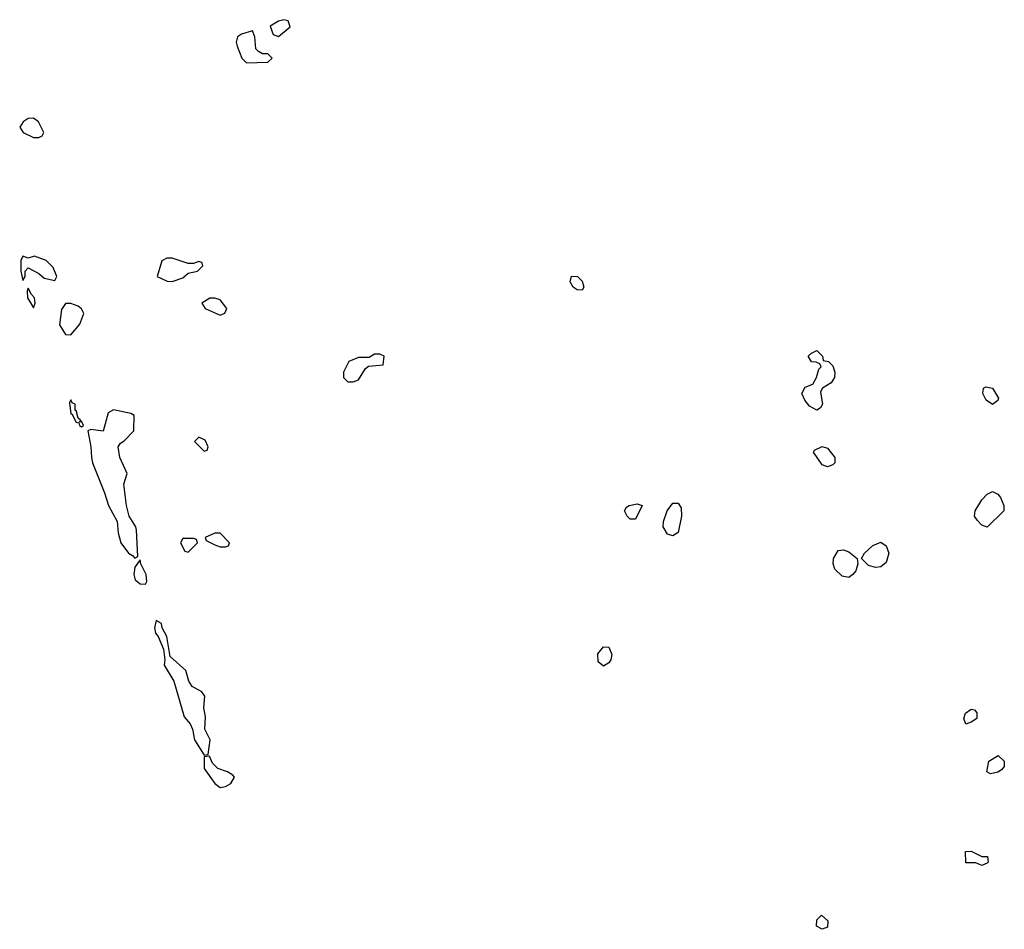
# Model space of a CAD drawing. Header units: inches. Extents: x 2380249 to 2585472, y 382747 to 546448.
# Tile 175 of 256: x 2471578 to 2475274, y 465298 to 468714. Entities that reach past the tile are written whole.
import ezdxf

# ---------------------------------------------------------------- set-up
doc = ezdxf.new("R2010")
doc.units = ezdxf.units.IN
doc.header["$MEASUREMENT"] = 0
doc.layers.add('C4476', color=7, linetype='Continuous')

msp = doc.modelspace()

# ---------------------------------------------------------------- linework, layer by layer
at = {"layer": 'C4476', "color": 4}
for points, elevation in [([(2472570, 468714), (2472550, 468709), (2472518, 468690), (2472530, 468658), (2472550, 468651.3), (2472592.9, 468687.1), (2472586, 468710)], 56), ([(2472452.1, 468672.1), (2472410, 468659.3), (2472396, 468650), (2472390.8, 468630), (2472394.4, 468614.4), (2472412, 468570), (2472430, 468552), (2472510, 468554), (2472526, 468570), (2472510, 468586), (2472490, 468586), (2472474, 468594), (2472464.7, 468604.7), (2472460.9, 468650)], 56), ([(2471630, 468343.7), (2471610, 468342.7), (2471591, 468330), (2471578, 468310), (2471590.9, 468290.9), (2471630, 468271.3), (2471650, 468271.3), (2471662, 468278), (2471668.7, 468290), (2471649.2, 468330)], 56), ([(2471634, 467826), (2471610, 467818), (2471590, 467826), (2471582, 467810), (2471582, 467770), (2471590, 467734), (2471598, 467750), (2471598, 467770), (2471610, 467782), (2471650, 467761), (2471670, 467742.8), (2471710, 467734), (2471718, 467750), (2471703.1, 467783.1), (2471678, 467810)], 56), ([(2472150, 467818), (2472130, 467818), (2472111.6, 467808.4), (2472094, 467750), (2472131.6, 467731.6), (2472150, 467731.3), (2472190, 467744.7), (2472210, 467762), (2472246, 467770), (2472266, 467790), (2472262, 467802), (2472250, 467806), (2472230, 467798), (2472210, 467798)], 56), ([(2473690, 467698), (2473670, 467699), (2473655.3, 467710), (2473644, 467730), (2473649.5, 467750.5), (2473672, 467750), (2473690, 467732), (2473696, 467710)], 52), ([(2471610, 467706), (2471606, 467694), (2471607.3, 467670), (2471630, 467632), (2471636, 467650), (2471634, 467670), (2471622, 467682)], 56), ([(2472310, 467668.7), (2472291.6, 467668.4), (2472262, 467650), (2472274, 467630), (2472330, 467604.7), (2472348.4, 467611.6), (2472355.3, 467630), (2472330, 467662)], 56), ([(2471770, 467648.7), (2471750, 467648.7), (2471734.4, 467625.6), (2471727.9, 467567.9), (2471750, 467531.3), (2471770, 467531), (2471804, 467570), (2471819, 467610), (2471810, 467628), (2471798, 467638)], 56), ([(2474570, 467248), (2474543.1, 467263.1), (2474524.7, 467284.7), (2474514, 467310), (2474526.3, 467333.7), (2474555.3, 467344.7), (2474568.7, 467370), (2474578, 467402), (2474586, 467410), (2474582, 467422), (2474568, 467428), (2474550, 467428.7), (2474538, 467450), (2474550, 467462), (2474570, 467471.3), (2474592, 467450), (2474594, 467434), (2474614, 467430), (2474630, 467414), (2474638, 467390), (2474636, 467370), (2474624.7, 467350), (2474592, 467330), (2474583.6, 467316.4), (2474592, 467270), (2474583.6, 467256.4)], 52), ([(2472930, 467458), (2472910, 467458), (2472890, 467446), (2472850, 467446), (2472814, 467430), (2472794, 467390), (2472794, 467370), (2472810, 467354), (2472830, 467354), (2472850, 467362), (2472876.4, 467403.6), (2472887.3, 467412.7), (2472942, 467418), (2472946, 467450)], 56), ([(2475230, 467269.3), (2475205.6, 467285.6), (2475193.2, 467310), (2475195.3, 467330), (2475204.8, 467335.2), (2475230.3, 467330.3), (2475252.3, 467292.3), (2475250, 467284)], 52), ([(2471770, 467286), (2471764.7, 467275.3), (2471770, 467234), (2471774, 467234), (2471790, 467202), (2471799.6, 467199.6), (2471802, 467190), (2471810, 467184.7), (2471818, 467190), (2471810, 467206), (2471802, 467202), (2471806, 467210), (2471798, 467218), (2471790, 467246), (2471786, 467246), (2471786, 467270), (2471775.3, 467275.3)], 56), ([(2471930, 467249), (2471910, 467238), (2471891.3, 467168.7), (2471845.4, 467174.6), (2471834, 467170), (2471845.5, 467110), (2471847.3, 467070), (2471850.8, 467050), (2471896.7, 466936.7), (2471910.8, 466890), (2471944, 466830), (2471947.3, 466787.3), (2471957.3, 466750), (2471986, 466710), (2472002, 466702), (2472010, 466692), (2472022, 466698), (2472016.5, 466796.5), (2472014, 466810), (2471989.4, 466849.4), (2471979, 466890), (2471969.2, 466970), (2471981.2, 467010), (2471954, 467070), (2471948, 467110), (2471956.4, 467123.6), (2471970, 467132), (2472006, 467170), (2472007.3, 467227.3), (2471994.6, 467234.6)], 56), ([(2472250, 467146), (2472234, 467130), (2472270, 467094), (2472282, 467098), (2472286, 467110), (2472274.6, 467134.6)], 56), ([(2474610, 467035.3), (2474590, 467042), (2474558, 467090), (2474562, 467098), (2474590, 467111.3), (2474610, 467104.7), (2474638, 467070), (2474638, 467050), (2474630, 467042)], 52), ([(2475210, 466808), (2475190, 466815.3), (2475172.9, 466832.9), (2475162, 466850), (2475164, 466870), (2475190, 466911.3), (2475210, 466932), (2475230, 466942), (2475250, 466932), (2475259.8, 466919.8), (2475272, 466890), (2475272, 466870)], 52), ([(2473870, 466838), (2473858, 466850), (2473848.7, 466870), (2473856.4, 466883.6), (2473866, 466890), (2473896, 466896), (2473914, 466890), (2473890, 466838)], 52), ([(2474030, 466775.3), (2474010, 466782), (2473994, 466810), (2473995.3, 466830), (2474008.7, 466870), (2474030, 466898), (2474050, 466898), (2474061, 466881), (2474062.8, 466850), (2474050, 466788)], 52), ([(2472330, 466786), (2472310, 466786), (2472274, 466770), (2472278, 466758), (2472310, 466742), (2472330, 466734), (2472350, 466734), (2472362, 466738), (2472366, 466750)], 56), ([(2472230, 466766), (2472190, 466766), (2472182, 466750), (2472198, 466718), (2472210, 466714), (2472246, 466750), (2472242, 466762)], 56), ([(2474790, 466657.2), (2474763.7, 466663.7), (2474738, 466690), (2474748.7, 466710), (2474780.1, 466739.9), (2474810, 466751.3), (2474830, 466738), (2474840.7, 466710), (2474830, 466675.3), (2474810, 466659.3)], 52), ([(2474690, 466619.3), (2474664.8, 466624.8), (2474638, 466650), (2474632, 466670), (2474632.3, 466690), (2474650, 466721), (2474670, 466722.8), (2474690, 466716), (2474722, 466690), (2474724.7, 466670), (2474716.3, 466643.7), (2474706, 466630)], 52), ([(2472030, 466686), (2472010, 466658), (2472006, 466630), (2472011.3, 466610), (2472030, 466596), (2472050, 466594), (2472055.3, 466604.7), (2472053.2, 466630), (2472033.2, 466670)], 56), ([(2472090, 466458), (2472084, 466430), (2472087.3, 466410), (2472097.3, 466397.3), (2472118, 466350), (2472122.8, 466310), (2472120.7, 466290), (2472156.3, 466230), (2472195.9, 466095.9), (2472217.3, 466070), (2472227.3, 466050), (2472234.8, 466010), (2472270, 465952), (2472286, 465954), (2472293.2, 466010), (2472273.2, 466050), (2472276, 466096), (2472269, 466130), (2472273.2, 466173.2), (2472262, 466190), (2472225.2, 466210), (2472213.2, 466230), (2472201.2, 466270), (2472142.7, 466322.7), (2472130, 466398), (2472113.2, 466430), (2472110, 466446)], 56), ([(2473770, 466286), (2473750, 466302), (2473747.6, 466332.4), (2473770, 466358.8), (2473790, 466358), (2473800.7, 466330), (2473797.3, 466310), (2473790, 466299)], 52), ([(2475130, 466069), (2475122, 466090), (2475128, 466110), (2475150, 466124.7), (2475162, 466122), (2475171.1, 466111.1), (2475170.8, 466090), (2475150, 466075.3)], 52), ([(2472290, 465948), (2472270, 465946), (2472270, 465902), (2472310, 465846), (2472330, 465830.8), (2472350, 465834.8), (2472370, 465846), (2472384, 465870), (2472377.5, 465877.5), (2472358, 465890), (2472322, 465902), (2472301.5, 465921.5)], 56), ([(2475222, 465882), (2475208, 465890), (2475215.3, 465930), (2475251.3, 465951.3), (2475274, 465930), (2475274, 465910), (2475263.6, 465896.4), (2475250, 465888.7)], 52), ([(2475190, 465538), (2475167.3, 465547.3), (2475130, 465548), (2475128, 465590), (2475150, 465591.3), (2475190, 465572), (2475210.9, 465570.9), (2475214, 465550), (2475210, 465546)], 52), ([(2474590, 465298), (2474568.7, 465310), (2474570, 465334), (2474588.4, 465351.6), (2474611.3, 465330), (2474610, 465306)], 52)]:
    msp.add_lwpolyline(points, close=True, dxfattribs=dict(at, elevation=elevation))

doc.saveas('drawing.dxf')
